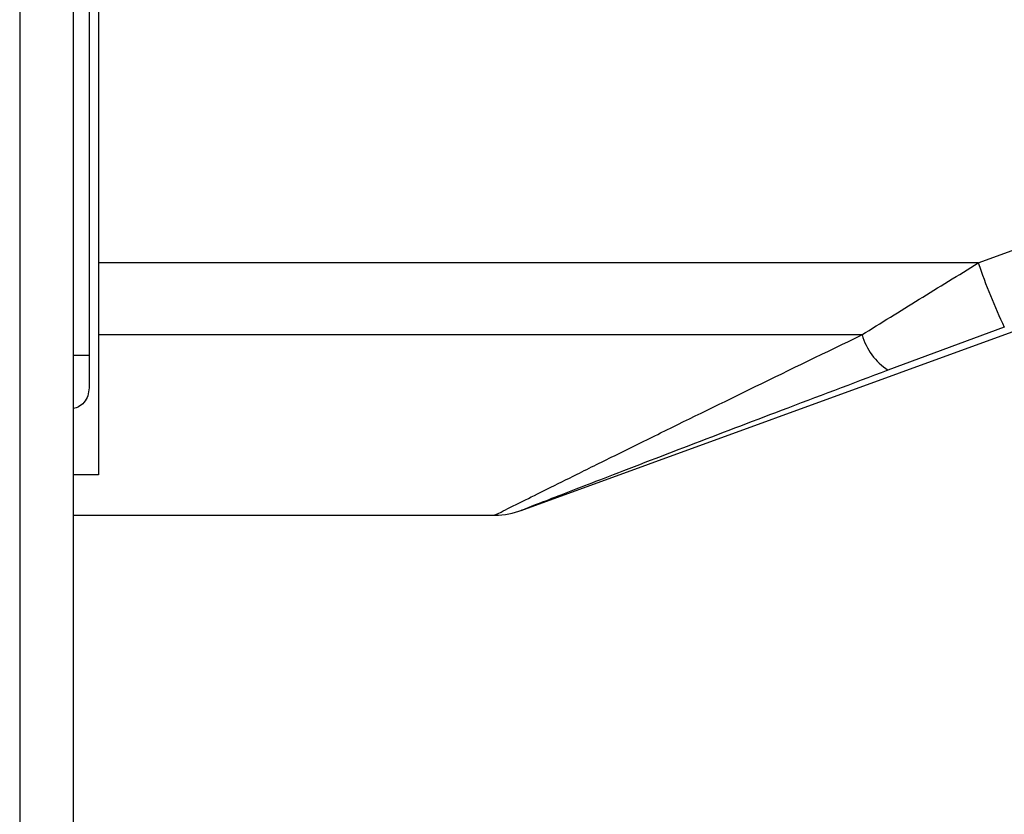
# Model space of a CAD drawing. Header units: millimetres. Extents: x 1689 to 18395, y 1041 to 15955.
# Tile 4 of 44: x 3287 to 3390, y 5113 to 5197. Entities that reach past the tile are written whole.
import ezdxf

# ---------------------------------------------------------------- set-up
doc = ezdxf.new("R2010")
doc.units = ezdxf.units.MM
doc.header["$LTSCALE"] = 2

msp = doc.modelspace()

# ---------------------------------------------------------------- linework, layer by layer
at = {"color": 8, "linetype": 'Continuous', "lineweight": 25}
for p, q in [((3286.68, 7303.27), (3286.68, 1555.27)), ((3292.32, 1555.27), (3292.32, 5775.07)), ((3292.33, 5161.55), (3293.97, 5161.55))]:
    msp.add_line(p, q, dxfattribs=at)
at = {"color": 7, "linetype": 'Continuous', "lineweight": 25}
for p, q in [((3292.33, 1555.27), (3292.33, 5775.06)), ((3293.97, 5773.72), (3293.97, 5161.55)), ((3294.97, 5217.62), (3294.97, 5171.22)), ((3387.39, 5171.22), (3421.98, 5183.88)), ((3339.35, 5145.22), (3427.07, 5177.15)), ((3387.39, 5171.22), (3294.97, 5171.22)), ((3294.97, 5171.22), (3294.97, 5163.67)), ((3390.12, 5164.48), (3377.9, 5159.95)), ((3375.17, 5163.67), (3294.97, 5163.67)), ((3294.97, 5163.67), (3294.97, 5148.98)), ((3293.97, 5161.55), (3293.97, 5158.09)), ((3294.97, 5148.98), (3292.33, 5148.98)), ((3292.33, 5144.72), (3336.62, 5144.72))]:
    msp.add_line(p, q, dxfattribs=at)
for centre, radius, start, end in [((3444.98, 5190.65), 60.78, 198.6471, 205.5035), ((3381.71, 5165.61), 6.82, 196.5285, 236.0789), ((3336.56, 5152.72), 8, 270.4548, 291.2232)]:
    msp.add_arc(centre, radius, start, end, dxfattribs=at)
for points, knots in [([(3375.17, 5163.67), (3377.16, 5164.91), (3381.17, 5167.41), (3385.31, 5169.94), (3387.39, 5171.22)], [0, 0, 0, 0, 0.496617, 1, 1, 1, 1]), ([(3377.9, 5159.95), (3374.15, 5158.54), (3367.04, 5155.86), (3356.91, 5152), (3349.65, 5149.21), (3344.86, 5147.36), (3342.02, 5146.26), (3339.84, 5145.41), (3339.46, 5145.27), (3339.3, 5145.2)], [0, 0, 0, 0, 0.242161, 0.458268, 0.673438, 0.754304, 0.83496, 0.929923, 1, 1, 1, 1]), ([(3293.97, 5158.09), (3293.94, 5157.81), (3293.9, 5157.26), (3293.48, 5156.56), (3292.93, 5156.09), (3292.51, 5155.98), (3292.33, 5155.93)], [0, 0, 0, 0, 0.278539, 0.558221, 0.809567, 1, 1, 1, 1])]:
    msp.add_open_spline(points, degree=3, knots=knots, dxfattribs=at)
at = {"color": 8, "linetype": 'Continuous', "lineweight": 25}
msp.add_open_spline([(3336.62, 5144.75), (3336.6, 5144.74), (3336.42, 5144.65), (3337.25, 5145.06), (3339.17, 5146.02), (3342.08, 5147.47), (3345.41, 5149.12), (3349.41, 5151.1), (3355.58, 5154.14), (3364.14, 5158.33), (3371.4, 5161.85), (3375.17, 5163.67)], degree=3, knots=[0, 0, 0, 0, 0.0099401, 0.0884988, 0.1911575, 0.272727, 0.3562671, 0.457925, 0.5608293, 0.772365, 1, 1, 1, 1], dxfattribs=at)

doc.saveas('drawing.dxf')
